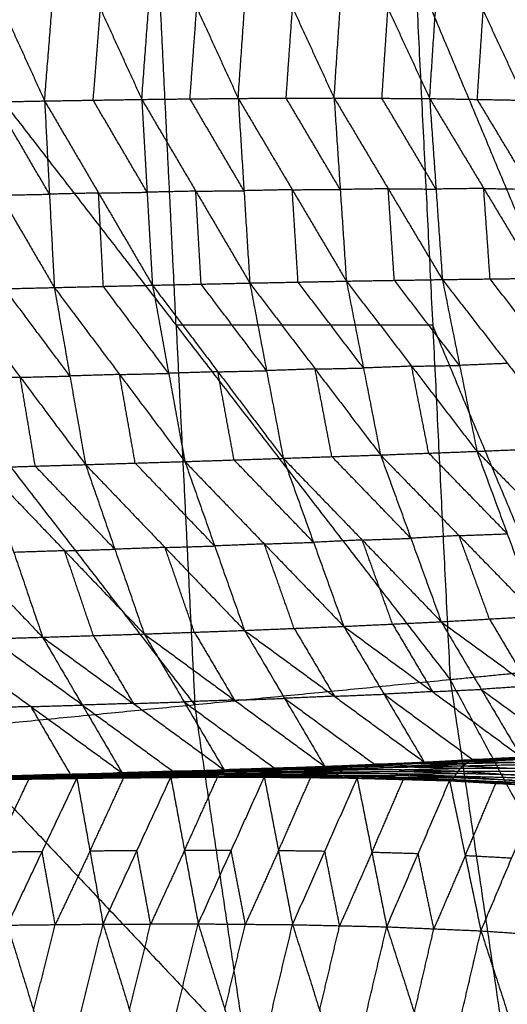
# Model space of a CAD drawing. Header units: millimetres. Extents: x -106 to 110, y -96 to 120.
# Tile 158 of 256: x -96.61 to -90.32, y -1.39 to 11.33. Entities that reach past the tile are written whole.
import ezdxf

# ---------------------------------------------------------------- set-up
doc = ezdxf.new("R2010")
doc.units = ezdxf.units.MM
doc.header["$MEASUREMENT"] = 0
doc.layers.add('Default', color=7, linetype='Continuous', true_color=0x000000)

msp = doc.modelspace()

# ---------------------------------------------------------------- linework, layer by layer
at = {"layer": 'Default'}
for points in [[(-97.353, 12.621, 5.982), (-96.82, 11.45, 5.482), (-96.288, 10.278, 4.982)], [(-96.288, 10.278, 4.982), (-96.195, 11.459, 5.191), (-96.102, 12.639, 5.399)], [(-96.102, 12.639, 5.399), (-95.568, 11.469, 4.916), (-95.034, 10.298, 4.432)], [(-95.034, 10.298, 4.432), (-94.947, 11.474, 4.645), (-94.859, 12.651, 4.857)], [(-94.859, 12.651, 4.857), (-94.325, 11.481, 4.391), (-93.79, 10.311, 3.925)], [(-93.79, 10.311, 3.925), (-93.708, 11.481, 4.14), (-93.626, 12.651, 4.355)], [(-93.626, 12.651, 4.355), (-93.089, 11.483, 3.906), (-92.552, 10.316, 3.457)], [(-92.552, 10.316, 3.457), (-92.474, 11.476, 3.673), (-92.396, 12.637, 3.889)], [(-92.396, 12.637, 3.889), (-91.857, 11.473, 3.46), (-91.319, 10.309, 3.03)], [(-91.319, 10.309, 3.03), (-91.243, 11.457, 3.245), (-91.168, 12.605, 3.46)], [(-91.168, 12.605, 3.46), (-90.628, 11.446, 3.052), (-90.089, 10.287, 2.644)], [(-98.126, 11.955, 12.017), (-94.591, 7.382, 10.567), (-91.055, 2.808, 9.117)], [(-94.591, 7.382, 10.567), (-94.703, 9.669, 10.567), (-94.815, 11.955, 10.567)], [(-91.505, 11.955, 9.117), (-91.28, 7.382, 9.117), (-91.055, 2.808, 9.117)], [(-91.505, 11.955, 9.117), (-89.658, 7.541, 8.53), (-87.811, 3.128, 7.944)], [(-95.661, 10.288, 4.707), (-95.614, 10.878, 4.811), (-95.568, 11.469, 4.916)], [(-94.412, 10.305, 4.178), (-94.369, 10.893, 4.285), (-94.325, 11.481, 4.391)], [(-93.171, 10.314, 3.691), (-93.13, 10.898, 3.799), (-93.089, 11.483, 3.906)], [(-91.935, 10.312, 3.244), (-91.896, 10.892, 3.352), (-91.857, 11.473, 3.46)], [(-90.704, 10.298, 2.837), (-90.666, 10.872, 2.944), (-90.628, 11.446, 3.052)], [(-96.288, 10.278, 4.982), (-95.661, 10.288, 4.707), (-95.034, 10.298, 4.432)], [(-95.034, 10.298, 4.432), (-94.412, 10.305, 4.178), (-93.79, 10.311, 3.925)], [(-95.034, 10.298, 4.432), (-94.965, 9.099, 4.436), (-94.896, 7.899, 4.44)], [(-95.034, 10.298, 4.432), (-94.337, 9.113, 4.179), (-93.64, 7.927, 3.927)], [(-93.715, 9.119, 3.926), (-94.064, 9.712, 4.052), (-94.412, 10.305, 4.178)], [(-93.79, 10.311, 3.925), (-93.171, 10.314, 3.691), (-92.552, 10.316, 3.457)], [(-93.79, 10.311, 3.925), (-93.715, 9.119, 3.926), (-93.64, 7.927, 3.927)], [(-93.79, 10.311, 3.925), (-93.092, 9.132, 3.69), (-92.394, 7.952, 3.455)], [(-92.473, 9.134, 3.456), (-92.822, 9.724, 3.574), (-93.171, 10.314, 3.691)], [(-92.552, 10.316, 3.457), (-92.473, 9.134, 3.456), (-92.394, 7.952, 3.455)], [(-92.552, 10.316, 3.457), (-91.935, 10.312, 3.244), (-91.319, 10.309, 3.03)], [(-92.552, 10.316, 3.457), (-91.854, 9.144, 3.242), (-91.155, 7.972, 3.026)], [(-91.237, 9.14, 3.028), (-91.586, 9.726, 3.136), (-91.935, 10.312, 3.244)], [(-91.319, 10.309, 3.03), (-91.237, 9.14, 3.028), (-91.155, 7.972, 3.026)], [(-91.319, 10.309, 3.03), (-90.704, 10.298, 2.837), (-90.089, 10.287, 2.644)], [(-91.319, 10.309, 3.03), (-90.621, 9.148, 2.834), (-89.923, 7.988, 2.638)], [(-90.006, 9.137, 2.641), (-90.355, 9.718, 2.739), (-90.704, 10.298, 2.837)], [(-97.553, 10.254, 5.574), (-96.92, 10.266, 5.278), (-96.288, 10.278, 4.982)], [(-97.553, 10.254, 5.574), (-96.858, 9.061, 5.285), (-96.163, 7.869, 4.997)], [(-96.226, 9.074, 4.989), (-96.573, 9.67, 5.133), (-96.92, 10.266, 5.278)], [(-96.288, 10.278, 4.982), (-96.226, 9.074, 4.989), (-96.163, 7.869, 4.997)], [(-96.288, 10.278, 4.982), (-95.592, 9.089, 4.711), (-94.896, 7.899, 4.44)], [(-94.965, 9.099, 4.436), (-95.313, 9.693, 4.572), (-95.661, 10.288, 4.707)], [(-96.858, 9.061, 5.285), (-96.542, 9.068, 5.137), (-96.226, 9.074, 4.989)], [(-95.592, 9.089, 4.711), (-95.909, 9.081, 4.85), (-96.226, 9.074, 4.989)], [(-95.592, 9.089, 4.711), (-95.279, 9.094, 4.574), (-94.965, 9.099, 4.436)], [(-95.53, 7.884, 4.718), (-95.561, 8.486, 4.715), (-95.592, 9.089, 4.711)], [(-94.337, 9.113, 4.179), (-94.651, 9.106, 4.308), (-94.965, 9.099, 4.436)], [(-94.337, 9.113, 4.179), (-94.026, 9.116, 4.052), (-93.715, 9.119, 3.926)], [(-94.268, 7.913, 4.183), (-94.303, 8.513, 4.181), (-94.337, 9.113, 4.179)], [(-93.092, 9.132, 3.69), (-93.404, 9.125, 3.808), (-93.715, 9.119, 3.926)], [(-93.092, 9.132, 3.69), (-92.783, 9.133, 3.573), (-92.473, 9.134, 3.456)], [(-93.017, 7.939, 3.691), (-93.055, 8.535, 3.69), (-93.092, 9.132, 3.69)], [(-91.854, 9.144, 3.242), (-92.163, 9.139, 3.349), (-92.473, 9.134, 3.456)], [(-91.775, 7.962, 3.241), (-91.814, 8.553, 3.241), (-91.854, 9.144, 3.242)], [(-91.854, 9.144, 3.242), (-91.545, 9.142, 3.135), (-91.237, 9.14, 3.028)], [(-90.621, 9.148, 2.834), (-90.929, 9.144, 2.931), (-91.237, 9.14, 3.028)], [(-90.539, 7.98, 2.832), (-90.58, 8.564, 2.833), (-90.621, 9.148, 2.834)], [(-90.621, 9.148, 2.834), (-90.313, 9.143, 2.737), (-90.006, 9.137, 2.641)], [(-96.163, 7.869, 4.997), (-95.53, 7.884, 4.718), (-94.896, 7.899, 4.44)], [(-94.687, 6.761, 4.638), (-95.109, 7.322, 4.678), (-95.53, 7.884, 4.718)], [(-94.896, 7.899, 4.44), (-94.268, 7.913, 4.183), (-93.64, 7.927, 3.927)], [(-94.896, 7.899, 4.44), (-94.687, 6.761, 4.638), (-94.478, 5.622, 4.836)], [(-94.896, 7.899, 4.44), (-94.052, 6.781, 4.379), (-93.208, 5.664, 4.317)], [(-93.424, 6.795, 4.122), (-93.846, 7.354, 4.153), (-94.268, 7.913, 4.183)], [(-93.64, 7.927, 3.927), (-93.017, 7.939, 3.691), (-92.394, 7.952, 3.455)], [(-93.64, 7.927, 3.927), (-93.424, 6.795, 4.122), (-93.208, 5.664, 4.317)], [(-93.64, 7.927, 3.927), (-92.797, 6.817, 3.884), (-91.953, 5.707, 3.841)], [(-92.174, 6.83, 3.648), (-92.596, 7.385, 3.67), (-93.017, 7.939, 3.691)], [(-92.394, 7.952, 3.455), (-91.775, 7.962, 3.241), (-91.155, 7.972, 3.026)], [(-92.394, 7.952, 3.455), (-92.174, 6.83, 3.648), (-91.953, 5.707, 3.841)], [(-92.394, 7.952, 3.455), (-91.552, 6.853, 3.431), (-90.709, 5.754, 3.406)], [(-90.932, 6.863, 3.216), (-91.353, 7.413, 3.228), (-91.775, 7.962, 3.241)], [(-91.155, 7.972, 3.026), (-90.539, 7.98, 2.832), (-89.923, 7.988, 2.638)], [(-91.155, 7.972, 3.026), (-90.932, 6.863, 3.216), (-90.709, 5.754, 3.406)], [(-91.155, 7.972, 3.026), (-90.315, 6.889, 3.019), (-89.475, 5.806, 3.012)], [(-89.699, 6.897, 2.825), (-90.119, 7.438, 2.828), (-90.539, 7.98, 2.832)], [(-97.443, 7.837, 5.597), (-96.803, 7.853, 5.297), (-96.163, 7.869, 4.997)], [(-97.443, 7.837, 5.597), (-96.602, 6.71, 5.497), (-95.76, 5.583, 5.398)], [(-95.962, 6.726, 5.197), (-96.382, 7.29, 5.247), (-96.803, 7.853, 5.297)], [(-96.163, 7.869, 4.997), (-95.962, 6.726, 5.197), (-95.76, 5.583, 5.398)], [(-96.163, 7.869, 4.997), (-95.321, 6.746, 4.917), (-94.478, 5.622, 4.836)], [(-91.28, 7.382, 9.117), (-92.935, 7.382, 9.842), (-94.591, 7.382, 10.567)], [(-94.591, 7.382, 10.567), (-94.47, 4.933, 10.567), (-94.35, 2.484, 10.567)], [(-89.433, 2.968, 8.53), (-90.356, 5.175, 8.824), (-91.28, 7.382, 9.117)], [(-94.35, 2.484, 10.567), (-96.118, 4.77, 11.292), (-97.885, 7.057, 12.017)], [(-90.315, 6.889, 3.019), (-90.624, 6.876, 3.117), (-90.932, 6.863, 3.216)], [(-95.321, 6.746, 4.917), (-95.641, 6.736, 5.057), (-95.962, 6.726, 5.197)], [(-95.321, 6.746, 4.917), (-95.004, 6.753, 4.777), (-94.687, 6.761, 4.638)], [(-95.119, 5.602, 5.117), (-95.22, 6.174, 5.017), (-95.321, 6.746, 4.917)], [(-94.052, 6.781, 4.379), (-94.37, 6.771, 4.509), (-94.687, 6.761, 4.638)], [(-94.052, 6.781, 4.379), (-93.738, 6.788, 4.25), (-93.424, 6.795, 4.122)], [(-93.843, 5.643, 4.577), (-93.948, 6.212, 4.478), (-94.052, 6.781, 4.379)], [(-92.797, 6.817, 3.884), (-93.111, 6.806, 4.003), (-93.424, 6.795, 4.122)], [(-92.797, 6.817, 3.884), (-92.485, 6.823, 3.766), (-92.174, 6.83, 3.648)], [(-92.581, 5.686, 4.079), (-92.689, 6.251, 3.982), (-92.797, 6.817, 3.884)], [(-91.552, 6.853, 3.431), (-91.863, 6.841, 3.54), (-92.174, 6.83, 3.648)], [(-91.552, 6.853, 3.431), (-91.242, 6.858, 3.323), (-90.932, 6.863, 3.216)], [(-91.331, 5.731, 3.624), (-91.441, 6.292, 3.527), (-91.552, 6.853, 3.431)], [(-96.602, 6.71, 5.497), (-96.926, 6.7, 5.649), (-97.25, 6.691, 5.8)], [(-96.602, 6.71, 5.497), (-96.282, 6.718, 5.347), (-95.962, 6.726, 5.197)], [(-96.409, 5.563, 5.701), (-96.505, 6.137, 5.599), (-96.602, 6.71, 5.497)], [(-91.953, 5.707, 3.841), (-91.331, 5.731, 3.624), (-90.709, 5.754, 3.406)], [(-90.317, 4.689, 3.847), (-90.824, 5.21, 3.735), (-91.331, 5.731, 3.624)], [(-90.709, 5.754, 3.406), (-90.092, 5.78, 3.209), (-89.475, 5.806, 3.012)], [(-90.709, 5.754, 3.406), (-90.317, 4.689, 3.847), (-89.925, 3.625, 4.288)], [(-90.709, 5.754, 3.406), (-89.702, 4.731, 3.642), (-88.696, 3.708, 3.877)], [(-95.76, 5.583, 5.398), (-95.119, 5.602, 5.117), (-94.478, 5.622, 4.836)], [(-94.093, 4.532, 5.292), (-94.606, 5.067, 5.204), (-95.119, 5.602, 5.117)], [(-94.478, 5.622, 4.836), (-93.843, 5.643, 4.577), (-93.208, 5.664, 4.317)], [(-94.478, 5.622, 4.836), (-94.093, 4.532, 5.292), (-93.709, 3.442, 5.747)], [(-94.478, 5.622, 4.836), (-93.453, 4.558, 5.028), (-92.427, 3.494, 5.22)], [(-92.818, 4.579, 4.768), (-93.33, 5.111, 4.673), (-93.843, 5.643, 4.577)], [(-93.208, 5.664, 4.317), (-92.581, 5.686, 4.079), (-91.953, 5.707, 3.841)], [(-93.208, 5.664, 4.317), (-92.818, 4.579, 4.768), (-92.427, 3.494, 5.22)], [(-93.208, 5.664, 4.317), (-92.189, 4.609, 4.526), (-91.17, 3.554, 4.735)], [(-91.561, 4.631, 4.288), (-92.071, 5.158, 4.184), (-92.581, 5.686, 4.079)], [(-91.953, 5.707, 3.841), (-91.561, 4.631, 4.288), (-91.17, 3.554, 4.735)], [(-91.953, 5.707, 3.841), (-90.939, 4.666, 4.065), (-89.925, 3.625, 4.288)], [(-98.367, 5.506, 6.655), (-97.34, 4.43, 6.79), (-96.314, 3.354, 6.925)], [(-97.057, 5.544, 6.004), (-96.409, 5.563, 5.701), (-95.76, 5.583, 5.398)], [(-97.057, 5.544, 6.004), (-96.686, 4.449, 6.464), (-96.314, 3.354, 6.925)], [(-97.057, 5.544, 6.004), (-96.03, 4.47, 6.159), (-95.003, 3.396, 6.314)], [(-95.382, 4.49, 5.856), (-95.895, 5.027, 5.778), (-96.409, 5.563, 5.701)], [(-95.76, 5.583, 5.398), (-95.382, 4.49, 5.856), (-95.003, 3.396, 6.314)], [(-95.76, 5.583, 5.398), (-94.734, 4.513, 5.572), (-93.709, 3.442, 5.747)], [(-93.453, 4.558, 5.028), (-93.135, 4.569, 4.898), (-92.818, 4.579, 4.768)], [(-92.189, 4.609, 4.526), (-92.503, 4.594, 4.647), (-92.818, 4.579, 4.768)], [(-92.189, 4.609, 4.526), (-91.875, 4.62, 4.407), (-91.561, 4.631, 4.288)], [(-91.798, 3.524, 4.978), (-91.994, 4.067, 4.752), (-92.189, 4.609, 4.526)], [(-90.939, 4.666, 4.065), (-91.25, 4.648, 4.177), (-91.561, 4.631, 4.288)], [(-90.939, 4.666, 4.065), (-90.628, 4.678, 3.956), (-90.317, 4.689, 3.847)], [(-90.547, 3.589, 4.512), (-90.743, 4.128, 4.288), (-90.939, 4.666, 4.065)], [(-96.03, 4.47, 6.159), (-96.358, 4.46, 6.312), (-96.686, 4.449, 6.464)], [(-96.03, 4.47, 6.159), (-95.706, 4.48, 6.007), (-95.382, 4.49, 5.856)], [(-95.659, 3.375, 6.619), (-95.844, 3.923, 6.389), (-96.03, 4.47, 6.159)], [(-94.734, 4.513, 5.572), (-95.058, 4.501, 5.714), (-95.382, 4.49, 5.856)], [(-94.734, 4.513, 5.572), (-94.414, 4.522, 5.432), (-94.093, 4.532, 5.292)], [(-94.356, 3.419, 6.03), (-94.545, 3.966, 5.801), (-94.734, 4.513, 5.572)], [(-93.453, 4.558, 5.028), (-93.773, 4.545, 5.16), (-94.093, 4.532, 5.292)], [(-93.068, 3.468, 5.483), (-93.26, 4.013, 5.256), (-93.453, 4.558, 5.028)], [(-91.17, 3.554, 4.735), (-90.547, 3.589, 4.512), (-89.925, 3.625, 4.288)], [(-90.547, 3.589, 4.512), (-90.291, 3.156, 4.836), (-90.034, 2.723, 5.16)], [(-95.003, 3.396, 6.314), (-94.356, 3.419, 6.03), (-93.709, 3.442, 5.747)], [(-93.709, 3.442, 5.747), (-93.068, 3.468, 5.483), (-92.427, 3.494, 5.22)], [(-93.709, 3.442, 5.747), (-93.191, 2.565, 6.418), (-92.674, 1.687, 7.089)], [(-93.709, 3.442, 5.747), (-92.549, 2.592, 6.149), (-91.389, 1.742, 6.551)], [(-93.068, 3.468, 5.483), (-92.808, 3.03, 5.816), (-92.549, 2.592, 6.149)], [(-92.427, 3.494, 5.22), (-91.798, 3.524, 4.978), (-91.17, 3.554, 4.735)], [(-92.427, 3.494, 5.22), (-91.908, 2.618, 5.885), (-91.389, 1.742, 6.551)], [(-92.427, 3.494, 5.22), (-91.282, 2.651, 5.636), (-90.136, 1.808, 6.053)], [(-91.798, 3.524, 4.978), (-91.54, 3.088, 5.307), (-91.282, 2.651, 5.636)], [(-91.17, 3.554, 4.735), (-90.653, 2.681, 5.394), (-90.136, 1.808, 6.053)], [(-91.17, 3.554, 4.735), (-90.034, 2.723, 5.16), (-88.899, 1.891, 5.585)], [(-97.638, 3.313, 7.58), (-96.976, 3.334, 7.252), (-96.314, 3.354, 6.925)], [(-97.638, 3.313, 7.58), (-96.463, 2.458, 7.928), (-95.288, 1.602, 8.277)], [(-95.801, 2.478, 7.601), (-96.388, 2.906, 7.427), (-96.976, 3.334, 7.252)], [(-96.314, 3.354, 6.925), (-95.659, 3.375, 6.619), (-95.003, 3.396, 6.314)], [(-96.314, 3.354, 6.925), (-95.801, 2.478, 7.601), (-95.288, 1.602, 8.277)], [(-96.314, 3.354, 6.925), (-95.143, 2.498, 7.294), (-93.972, 1.642, 7.662)], [(-95.659, 3.375, 6.619), (-95.401, 2.937, 6.956), (-95.143, 2.498, 7.294)], [(-95.003, 3.396, 6.314), (-94.487, 2.519, 6.988), (-93.972, 1.642, 7.662)], [(-95.003, 3.396, 6.314), (-93.838, 2.542, 6.701), (-92.674, 1.687, 7.089)], [(-94.356, 3.419, 6.03), (-94.097, 2.981, 6.366), (-93.838, 2.542, 6.701)], [(-91.055, 2.808, 9.117), (-89.433, 2.968, 8.53), (-87.811, 3.128, 7.944)], [(-97.645, 2.159, 12.017), (-94.35, 2.484, 10.567), (-91.055, 2.808, 9.117)], [(-91.055, 2.808, 9.117), (-90.383, -1.722, 9.117), (-89.711, -6.251, 9.117)], [(-91.055, 2.808, 9.117), (-88.784, -1.404, 8.53), (-86.514, -5.615, 7.944)], [(-91.282, 2.651, 5.636), (-90.967, 2.666, 5.515), (-90.653, 2.681, 5.394)], [(-90.034, 2.723, 5.16), (-90.344, 2.702, 5.277), (-90.653, 2.681, 5.394)], [(-90.653, 2.681, 5.394), (-90.085, 2.265, 5.607), (-89.518, 1.85, 5.819)], [(-93.838, 2.542, 6.701), (-93.515, 2.553, 6.56), (-93.191, 2.565, 6.418)], [(-92.549, 2.592, 6.149), (-92.87, 2.578, 6.283), (-93.191, 2.565, 6.418)], [(-93.191, 2.565, 6.418), (-92.611, 2.14, 6.619), (-92.031, 1.714, 6.82)], [(-92.549, 2.592, 6.149), (-92.229, 2.605, 6.017), (-91.908, 2.618, 5.885)], [(-91.282, 2.651, 5.636), (-91.595, 2.635, 5.761), (-91.908, 2.618, 5.885)], [(-91.908, 2.618, 5.885), (-91.335, 2.196, 6.094), (-90.763, 1.775, 6.302)], [(-96.463, 2.458, 7.928), (-96.795, 2.448, 8.093), (-97.128, 2.439, 8.257)], [(-96.463, 2.458, 7.928), (-96.132, 2.468, 7.765), (-95.801, 2.478, 7.601)], [(-95.953, 1.583, 8.605), (-96.208, 2.02, 8.267), (-96.463, 2.458, 7.928)], [(-95.143, 2.498, 7.294), (-95.472, 2.488, 7.447), (-95.801, 2.478, 7.601)], [(-95.801, 2.478, 7.601), (-95.216, 2.05, 7.785), (-94.63, 1.622, 7.97)], [(-95.143, 2.498, 7.294), (-94.815, 2.509, 7.141), (-94.487, 2.519, 6.988)], [(-93.838, 2.542, 6.701), (-94.163, 2.531, 6.845), (-94.487, 2.519, 6.988)], [(-94.487, 2.519, 6.988), (-93.905, 2.092, 7.182), (-93.323, 1.665, 7.376)], [(-93.678, -2.046, 10.567), (-94.014, 0.219, 10.567), (-94.35, 2.484, 10.567)], [(-97.645, 2.159, 12.017), (-96.925, -2.692, 12.017), (-96.206, -7.543, 12.017)], [(-97.645, 2.159, 12.017), (-93.678, -2.046, 10.567), (-89.711, -6.251, 9.117)], [(-91.389, 1.742, 6.551), (-90.763, 1.775, 6.302), (-90.136, 1.808, 6.053)], [(-90.81, 1.748, 6.272), (-90.057, 1.78, 5.96), (-89.305, 1.813, 5.648)], [(-90.81, 1.748, 6.272), (-90.473, 1.778, 6.162), (-90.136, 1.808, 6.053)], [(-89.721, 1.811, 5.851), (-90.097, 1.794, 6.007), (-90.473, 1.778, 6.162)], [(-90.473, 1.778, 6.162), (-90.265, 1.779, 6.061), (-90.057, 1.78, 5.96)], [(-93.973, 1.625, 7.636), (-93.195, 1.642, 7.284), (-92.417, 1.66, 6.932)], [(-93.972, 1.642, 7.662), (-93.158, 1.667, 7.295), (-92.345, 1.693, 6.928)], [(-93.972, 1.642, 7.662), (-93.323, 1.665, 7.376), (-92.674, 1.687, 7.089)], [(-93.941, 1.643, 7.644), (-93.534, 1.656, 7.461), (-93.128, 1.668, 7.277)], [(-93.158, 1.667, 7.295), (-93.55, 1.655, 7.47), (-93.941, 1.643, 7.644)], [(-93.91, 1.644, 7.627), (-93.128, 1.668, 7.277), (-92.345, 1.693, 6.928)], [(-93.91, 1.644, 7.627), (-93.164, 1.652, 7.279), (-92.417, 1.66, 6.932)], [(-93.323, 1.665, 7.376), (-93.241, 1.666, 7.335), (-93.158, 1.667, 7.295)], [(-93.164, 1.652, 7.279), (-92.773, 1.664, 7.105), (-92.381, 1.677, 6.93)], [(-93.158, 1.667, 7.295), (-92.834, 1.679, 7.152), (-92.509, 1.69, 7.008)], [(-92.381, 1.677, 6.93), (-92.754, 1.672, 7.104), (-93.128, 1.668, 7.277)], [(-92.674, 1.687, 7.089), (-92.031, 1.714, 6.82), (-91.389, 1.742, 6.551)], [(-92.674, 1.687, 7.089), (-92.509, 1.69, 7.008), (-92.345, 1.693, 6.928)], [(-92.509, 1.69, 7.008), (-92.188, 1.704, 6.874), (-91.867, 1.717, 6.74)], [(-92.474, 1.615, 6.953), (-92.446, 1.638, 6.943), (-92.417, 1.66, 6.932)], [(-92.417, 1.66, 6.932), (-91.654, 1.677, 6.597), (-90.89, 1.694, 6.263)], [(-92.417, 1.66, 6.932), (-92.381, 1.677, 6.93), (-92.345, 1.693, 6.928)], [(-92.417, 1.66, 6.932), (-91.684, 1.643, 6.606), (-90.95, 1.626, 6.281)], [(-91.618, 1.693, 6.595), (-91.999, 1.685, 6.763), (-92.381, 1.677, 6.93)], [(-92.345, 1.693, 6.928), (-91.577, 1.72, 6.6), (-90.81, 1.748, 6.272)], [(-92.345, 1.693, 6.928), (-91.867, 1.717, 6.74), (-91.389, 1.742, 6.551)], [(-92.345, 1.693, 6.928), (-91.618, 1.693, 6.595), (-90.89, 1.694, 6.263)], [(-91.867, 1.717, 6.74), (-91.949, 1.716, 6.78), (-92.031, 1.714, 6.82)], [(-91.1, 1.745, 6.411), (-91.483, 1.731, 6.576), (-91.867, 1.717, 6.74)], [(-91.867, 1.717, 6.74), (-91.722, 1.719, 6.67), (-91.577, 1.72, 6.6)], [(-91.684, 1.643, 6.606), (-91.302, 1.652, 6.439), (-90.92, 1.66, 6.272)], [(-91.654, 1.677, 6.597), (-91.636, 1.685, 6.596), (-91.618, 1.693, 6.595)], [(-90.92, 1.66, 6.272), (-91.287, 1.669, 6.435), (-91.654, 1.677, 6.597)], [(-91.618, 1.693, 6.595), (-91.234, 1.707, 6.431), (-90.85, 1.721, 6.267)], [(-90.85, 1.721, 6.267), (-91.214, 1.721, 6.434), (-91.577, 1.72, 6.6)], [(-91.389, 1.742, 6.551), (-91.1, 1.745, 6.411), (-90.81, 1.748, 6.272)], [(-91.1, 1.745, 6.411), (-90.786, 1.761, 6.287), (-90.473, 1.778, 6.162)], [(-90.95, 1.626, 6.281), (-90.92, 1.66, 6.272), (-90.89, 1.694, 6.263)], [(-90.17, 1.658, 5.945), (-90.545, 1.659, 6.108), (-90.92, 1.66, 6.272)], [(-90.89, 1.694, 6.263), (-90.85, 1.721, 6.267), (-90.81, 1.748, 6.272)], [(-90.89, 1.694, 6.263), (-90.14, 1.71, 5.939), (-89.39, 1.725, 5.616)], [(-90.89, 1.694, 6.263), (-90.17, 1.658, 5.945), (-89.449, 1.622, 5.627)], [(-90.1, 1.737, 5.944), (-90.475, 1.729, 6.106), (-90.85, 1.721, 6.267)], [(-90.81, 1.748, 6.272), (-90.1, 1.737, 5.944), (-89.39, 1.725, 5.616)], [(-90.473, 1.778, 6.162), (-90.618, 1.777, 6.232), (-90.763, 1.775, 6.302)], [(-97.271, 1.515, 9.271), (-96.479, 1.526, 8.872), (-95.686, 1.537, 8.472)], [(-97.251, 1.512, 9.257), (-96.469, 1.524, 8.864), (-95.686, 1.537, 8.472)], [(-97.251, 1.512, 9.257), (-96.455, 1.523, 8.856), (-95.66, 1.535, 8.456)], [(-96.445, 1.526, 8.845), (-96.843, 1.521, 9.045), (-97.241, 1.515, 9.245)], [(-97.231, 1.518, 9.234), (-96.432, 1.532, 8.831), (-95.634, 1.545, 8.429)], [(-97.231, 1.518, 9.234), (-96.445, 1.526, 8.845), (-95.66, 1.535, 8.456)], [(-96.419, 1.538, 8.822), (-96.818, 1.531, 9.023), (-97.218, 1.524, 9.224)], [(-97.204, 1.531, 9.214), (-96.402, 1.548, 8.81), (-95.599, 1.565, 8.406)], [(-97.204, 1.531, 9.214), (-96.419, 1.538, 8.822), (-95.634, 1.545, 8.429)], [(-96.385, 1.555, 8.803), (-96.786, 1.546, 9.005), (-97.187, 1.538, 9.207)], [(-97.17, 1.545, 9.199), (-96.363, 1.566, 8.793), (-95.556, 1.586, 8.387)], [(-97.17, 1.545, 9.199), (-96.385, 1.555, 8.803), (-95.599, 1.565, 8.406)], [(-96.342, 1.569, 8.789), (-96.745, 1.559, 8.992), (-97.149, 1.549, 9.195)], [(-97.128, 1.553, 9.191), (-96.315, 1.576, 8.784), (-95.503, 1.598, 8.376)], [(-97.128, 1.553, 9.191), (-96.342, 1.569, 8.789), (-95.556, 1.586, 8.387)], [(-97.105, 1.517, 9.185), (-96.488, 1.525, 8.873), (-95.872, 1.534, 8.562)], [(-96.06, 1.581, 8.655), (-96.466, 1.57, 8.859), (-96.873, 1.558, 9.062)], [(-96.873, 1.558, 9.062), (-96.594, 1.567, 8.923), (-96.315, 1.576, 8.784)], [(-96.768, -0.363, 7.288), (-96.32, 0.585, 7.925), (-95.872, 1.534, 8.562)], [(-96.618, 1.564, 8.934), (-95.953, 1.583, 8.605), (-95.288, 1.602, 8.277)], [(-96.618, 1.564, 8.934), (-96.06, 1.581, 8.655), (-95.503, 1.598, 8.376)], [(-96.479, 1.526, 8.872), (-96.474, 1.525, 8.868), (-96.469, 1.524, 8.864)], [(-96.469, 1.524, 8.864), (-96.071, 1.53, 8.664), (-95.673, 1.536, 8.464)], [(-95.673, 1.536, 8.464), (-96.064, 1.53, 8.66), (-96.455, 1.523, 8.856)], [(-96.455, 1.523, 8.856), (-96.45, 1.525, 8.851), (-96.445, 1.526, 8.845)], [(-96.445, 1.526, 8.845), (-96.046, 1.533, 8.644), (-95.647, 1.54, 8.443)], [(-95.647, 1.54, 8.443), (-96.04, 1.536, 8.637), (-96.432, 1.532, 8.831)], [(-96.432, 1.532, 8.831), (-96.426, 1.535, 8.827), (-96.419, 1.538, 8.822)], [(-96.419, 1.538, 8.822), (-96.018, 1.546, 8.62), (-95.616, 1.555, 8.418)], [(-96.402, 1.548, 8.81), (-96.393, 1.551, 8.806), (-96.385, 1.555, 8.803)], [(-95.616, 1.555, 8.418), (-96.009, 1.551, 8.614), (-96.402, 1.548, 8.81)], [(-96.385, 1.555, 8.803), (-95.981, 1.565, 8.6), (-95.578, 1.575, 8.397)], [(-95.578, 1.575, 8.397), (-95.97, 1.57, 8.595), (-96.363, 1.566, 8.793)], [(-96.363, 1.566, 8.793), (-96.352, 1.568, 8.791), (-96.342, 1.569, 8.789)], [(-96.342, 1.569, 8.789), (-95.936, 1.581, 8.585), (-95.529, 1.592, 8.382)], [(-95.529, 1.592, 8.382), (-95.922, 1.584, 8.583), (-96.315, 1.576, 8.784)], [(-96.06, 1.581, 8.655), (-95.728, 1.591, 8.491), (-95.395, 1.6, 8.327)], [(-95.953, 1.583, 8.605), (-96.007, 1.582, 8.63), (-96.06, 1.581, 8.655)], [(-95.872, 1.534, 8.562), (-95.266, 1.54, 8.272), (-94.66, 1.546, 7.982)], [(-95.872, 1.534, 8.562), (-95.703, 0.592, 7.63), (-95.534, -0.35, 6.697)], [(-95.703, 0.592, 7.63), (-95.484, 1.066, 7.951), (-95.266, 1.54, 8.272)], [(-95.686, 1.537, 8.472), (-94.906, 1.543, 8.103), (-94.125, 1.549, 7.735)], [(-95.686, 1.537, 8.472), (-95.673, 1.536, 8.464), (-95.66, 1.535, 8.456)], [(-94.892, 1.542, 8.096), (-95.283, 1.539, 8.28), (-95.673, 1.536, 8.464)], [(-95.66, 1.535, 8.456), (-94.892, 1.542, 8.096), (-94.125, 1.549, 7.735)], [(-95.66, 1.535, 8.456), (-94.877, 1.542, 8.086), (-94.095, 1.549, 7.715)], [(-95.66, 1.535, 8.456), (-95.647, 1.54, 8.443), (-95.634, 1.545, 8.429)], [(-94.864, 1.547, 8.072), (-95.255, 1.543, 8.257), (-95.647, 1.54, 8.443)], [(-95.634, 1.545, 8.429), (-94.849, 1.555, 8.056), (-94.064, 1.566, 7.683)], [(-95.634, 1.545, 8.429), (-95.616, 1.555, 8.418), (-95.599, 1.565, 8.406)], [(-95.634, 1.545, 8.429), (-94.864, 1.547, 8.072), (-94.095, 1.549, 7.715)], [(-94.832, 1.565, 8.045), (-95.224, 1.56, 8.231), (-95.616, 1.555, 8.418)], [(-95.599, 1.565, 8.406), (-94.811, 1.579, 8.032), (-94.023, 1.594, 7.657)], [(-95.599, 1.565, 8.406), (-95.578, 1.575, 8.397), (-95.556, 1.586, 8.387)], [(-95.599, 1.565, 8.406), (-94.832, 1.565, 8.045), (-94.064, 1.566, 7.683)], [(-94.79, 1.59, 8.022), (-95.184, 1.583, 8.209), (-95.578, 1.575, 8.397)], [(-95.556, 1.586, 8.387), (-94.764, 1.605, 8.012), (-93.973, 1.625, 7.636)], [(-95.556, 1.586, 8.387), (-95.529, 1.592, 8.382), (-95.503, 1.598, 8.376)], [(-95.556, 1.586, 8.387), (-94.79, 1.59, 8.022), (-94.023, 1.594, 7.657)], [(-95.534, -0.35, 6.697), (-95.097, 0.598, 7.339), (-94.66, 1.546, 7.982)], [(-94.738, 1.611, 8.006), (-95.134, 1.602, 8.194), (-95.529, 1.592, 8.382)], [(-95.503, 1.598, 8.376), (-94.706, 1.621, 8.001), (-93.91, 1.644, 7.627)], [(-95.503, 1.598, 8.376), (-94.738, 1.611, 8.006), (-93.973, 1.625, 7.636)], [(-95.503, 1.598, 8.376), (-95.395, 1.6, 8.327), (-95.288, 1.602, 8.277)], [(-94.599, 1.623, 7.952), (-94.997, 1.612, 8.139), (-95.395, 1.6, 8.327)], [(-95.395, 1.6, 8.327), (-95.051, 1.611, 8.164), (-94.706, 1.621, 8.001)], [(-95.288, 1.602, 8.277), (-94.599, 1.623, 7.952), (-93.91, 1.644, 7.627)], [(-95.288, 1.602, 8.277), (-94.63, 1.622, 7.97), (-93.972, 1.642, 7.662)], [(-94.906, 1.543, 8.103), (-94.899, 1.543, 8.1), (-94.892, 1.542, 8.096)], [(-94.892, 1.542, 8.096), (-94.501, 1.546, 7.91), (-94.11, 1.549, 7.725)], [(-94.11, 1.549, 7.725), (-94.493, 1.546, 7.905), (-94.877, 1.542, 8.086)], [(-94.877, 1.542, 8.086), (-94.871, 1.544, 8.079), (-94.864, 1.547, 8.072)], [(-94.864, 1.547, 8.072), (-94.472, 1.552, 7.886), (-94.079, 1.557, 7.699)], [(-94.849, 1.555, 8.056), (-94.84, 1.56, 8.05), (-94.832, 1.565, 8.045)], [(-94.079, 1.557, 7.699), (-94.464, 1.556, 7.878), (-94.849, 1.555, 8.056)], [(-94.832, 1.565, 8.045), (-94.438, 1.572, 7.857), (-94.044, 1.58, 7.67)], [(-94.811, 1.579, 8.032), (-94.8, 1.585, 8.027), (-94.79, 1.59, 8.022)], [(-94.044, 1.58, 7.67), (-94.427, 1.58, 7.851), (-94.811, 1.579, 8.032)], [(-94.79, 1.59, 8.022), (-94.394, 1.6, 7.834), (-93.998, 1.609, 7.647)], [(-94.764, 1.605, 8.012), (-94.751, 1.608, 8.009), (-94.738, 1.611, 8.006)], [(-93.998, 1.609, 7.647), (-94.381, 1.607, 7.829), (-94.764, 1.605, 8.012)], [(-94.738, 1.611, 8.006), (-94.34, 1.623, 7.819), (-93.942, 1.634, 7.631)], [(-93.942, 1.634, 7.631), (-94.324, 1.628, 7.816), (-94.706, 1.621, 8.001)], [(-94.66, 1.546, 7.982), (-94.056, 1.547, 7.707), (-93.453, 1.548, 7.433)], [(-94.66, 1.546, 7.982), (-94.483, 0.6, 7.063), (-94.306, -0.347, 6.144)], [(-94.63, 1.622, 7.97), (-94.615, 1.623, 7.961), (-94.599, 1.623, 7.952)], [(-94.599, 1.623, 7.952), (-94.27, 1.633, 7.798), (-93.941, 1.643, 7.644)], [(-94.483, 0.6, 7.063), (-94.27, 1.073, 7.385), (-94.056, 1.547, 7.707)], [(-94.306, -0.347, 6.144), (-93.88, 0.601, 6.788), (-93.453, 1.548, 7.433)], [(-94.125, 1.549, 7.735), (-94.11, 1.549, 7.725), (-94.095, 1.549, 7.715)], [(-94.125, 1.549, 7.735), (-93.351, 1.546, 7.394), (-92.577, 1.542, 7.053)], [(-93.336, 1.545, 7.384), (-93.723, 1.547, 7.555), (-94.11, 1.549, 7.725)], [(-94.095, 1.549, 7.715), (-94.079, 1.557, 7.699), (-94.064, 1.566, 7.683)], [(-94.095, 1.549, 7.715), (-93.336, 1.545, 7.384), (-92.577, 1.542, 7.053)], [(-94.095, 1.549, 7.715), (-93.322, 1.548, 7.369), (-92.549, 1.547, 7.023)], [(-93.307, 1.556, 7.353), (-93.693, 1.557, 7.526), (-94.079, 1.557, 7.699)], [(-94.064, 1.566, 7.683), (-94.044, 1.58, 7.67), (-94.023, 1.594, 7.657)], [(-94.064, 1.566, 7.683), (-93.291, 1.57, 7.333), (-92.518, 1.573, 6.983)], [(-94.064, 1.566, 7.683), (-93.307, 1.556, 7.353), (-92.549, 1.547, 7.023)], [(-93.271, 1.584, 7.32), (-93.657, 1.582, 7.495), (-94.044, 1.58, 7.67)], [(-94.023, 1.594, 7.657), (-93.998, 1.609, 7.647), (-93.973, 1.625, 7.636)], [(-94.023, 1.594, 7.657), (-93.249, 1.605, 7.305), (-92.474, 1.615, 6.953)], [(-94.023, 1.594, 7.657), (-93.271, 1.584, 7.32), (-92.518, 1.573, 6.983)], [(-93.224, 1.62, 7.295), (-93.611, 1.615, 7.471), (-93.998, 1.609, 7.647)], [(-93.973, 1.625, 7.636), (-93.942, 1.634, 7.631), (-93.91, 1.644, 7.627)], [(-93.973, 1.625, 7.636), (-93.224, 1.62, 7.295), (-92.474, 1.615, 6.953)], [(-93.972, 1.642, 7.662), (-93.941, 1.643, 7.644), (-93.91, 1.644, 7.627)], [(-93.164, 1.652, 7.279), (-93.553, 1.643, 7.455), (-93.942, 1.634, 7.631)], [(-93.453, 1.548, 7.433), (-93.27, 0.596, 6.531), (-93.088, -0.357, 5.628)], [(-93.453, 1.548, 7.433), (-92.854, 1.542, 7.175), (-92.255, 1.535, 6.917)], [(-93.351, 1.546, 7.394), (-93.343, 1.546, 7.389), (-93.336, 1.545, 7.384)], [(-93.336, 1.545, 7.384), (-92.949, 1.545, 7.211), (-92.563, 1.544, 7.038)], [(-93.322, 1.548, 7.369), (-93.314, 1.552, 7.361), (-93.307, 1.556, 7.353)], [(-92.563, 1.544, 7.038), (-92.943, 1.546, 7.204), (-93.322, 1.548, 7.369)], [(-93.307, 1.556, 7.353), (-92.92, 1.558, 7.178), (-92.534, 1.56, 7.003)], [(-93.291, 1.57, 7.333), (-93.281, 1.577, 7.327), (-93.271, 1.584, 7.32)], [(-92.534, 1.56, 7.003), (-92.912, 1.565, 7.168), (-93.291, 1.57, 7.333)], [(-93.271, 1.584, 7.32), (-92.884, 1.589, 7.144), (-92.496, 1.594, 6.968)], [(-93.27, 0.596, 6.531), (-93.062, 1.069, 6.853), (-92.854, 1.542, 7.175)], [(-93.249, 1.605, 7.305), (-93.236, 1.612, 7.3), (-93.224, 1.62, 7.295)], [(-92.496, 1.594, 6.968), (-92.872, 1.6, 7.137), (-93.249, 1.605, 7.305)], [(-93.224, 1.62, 7.295), (-92.835, 1.629, 7.119), (-92.446, 1.638, 6.943)], [(-93.195, 1.642, 7.284), (-93.18, 1.647, 7.282), (-93.164, 1.652, 7.279)], [(-92.446, 1.638, 6.943), (-92.821, 1.64, 7.113), (-93.195, 1.642, 7.284)], [(-93.088, -0.357, 5.628), (-92.671, 0.589, 6.272), (-92.255, 1.535, 6.917)], [(-92.577, 1.542, 7.053), (-92.563, 1.544, 7.038), (-92.549, 1.547, 7.023)], [(-92.577, 1.542, 7.053), (-91.808, 1.521, 6.737), (-91.039, 1.501, 6.42)], [(-91.794, 1.524, 6.721), (-92.179, 1.534, 6.88), (-92.563, 1.544, 7.038)], [(-92.549, 1.547, 7.023), (-92.534, 1.56, 7.003), (-92.518, 1.573, 6.983)], [(-92.549, 1.547, 7.023), (-91.794, 1.524, 6.721), (-91.039, 1.501, 6.42)], [(-92.549, 1.547, 7.023), (-91.785, 1.532, 6.696), (-91.021, 1.517, 6.368)], [(-91.769, 1.545, 6.676), (-92.152, 1.553, 6.839), (-92.534, 1.56, 7.003)], [(-92.518, 1.573, 6.983), (-92.496, 1.594, 6.968), (-92.474, 1.615, 6.953)], [(-92.518, 1.573, 6.983), (-91.769, 1.545, 6.676), (-91.021, 1.517, 6.368)], [(-92.518, 1.573, 6.983), (-91.756, 1.568, 6.649), (-90.994, 1.562, 6.315)], [(-91.734, 1.589, 6.634), (-92.115, 1.592, 6.801), (-92.496, 1.594, 6.968)], [(-92.474, 1.615, 6.953), (-91.712, 1.621, 6.617), (-90.95, 1.626, 6.281)], [(-92.474, 1.615, 6.953), (-91.734, 1.589, 6.634), (-90.994, 1.562, 6.315)], [(-91.684, 1.643, 6.606), (-92.065, 1.641, 6.775), (-92.446, 1.638, 6.943)], [(-92.255, 1.535, 6.917), (-92.064, 0.575, 6.032), (-91.873, -0.385, 5.147)], [(-92.255, 1.535, 6.917), (-91.658, 1.518, 6.673), (-91.062, 1.501, 6.429)], [(-91.785, 1.532, 6.696), (-91.777, 1.539, 6.686), (-91.769, 1.545, 6.676)], [(-91.03, 1.509, 6.394), (-91.408, 1.52, 6.545), (-91.785, 1.532, 6.696)], [(-91.769, 1.545, 6.676), (-91.388, 1.543, 6.509), (-91.007, 1.54, 6.342)], [(-91.756, 1.568, 6.649), (-91.745, 1.578, 6.642), (-91.734, 1.589, 6.634)], [(-91.007, 1.54, 6.342), (-91.382, 1.554, 6.495), (-91.756, 1.568, 6.649)], [(-91.734, 1.589, 6.634), (-91.353, 1.592, 6.466), (-90.972, 1.594, 6.298)], [(-91.712, 1.621, 6.617), (-91.698, 1.632, 6.612), (-91.684, 1.643, 6.606)], [(-90.972, 1.594, 6.298), (-91.342, 1.607, 6.457), (-91.712, 1.621, 6.617)], [(-91.021, 1.517, 6.368), (-91.007, 1.54, 6.342), (-90.994, 1.562, 6.315)], [(-90.248, 1.506, 6.028), (-90.628, 1.523, 6.185), (-91.007, 1.54, 6.342)], [(-90.994, 1.562, 6.315), (-90.972, 1.594, 6.298), (-90.95, 1.626, 6.281)], [(-90.994, 1.562, 6.315), (-90.248, 1.506, 6.028), (-89.502, 1.45, 5.741)], [(-90.994, 1.562, 6.315), (-90.241, 1.543, 5.991), (-89.487, 1.524, 5.667)], [(-90.219, 1.575, 5.974), (-90.595, 1.585, 6.136), (-90.972, 1.594, 6.298)], [(-90.95, 1.626, 6.281), (-90.219, 1.575, 5.974), (-89.487, 1.524, 5.667)], [(-90.95, 1.626, 6.281), (-90.2, 1.624, 5.954), (-89.449, 1.622, 5.627)], [(-96.469, 1.524, 8.864), (-96.865, 1.519, 9.064), (-97.261, 1.514, 9.264)], [(-96.936, 0.577, 8.236), (-96.712, 1.051, 8.555), (-96.488, 1.525, 8.873)], [(-92.064, 0.575, 6.032), (-91.861, 1.047, 6.352), (-91.658, 1.518, 6.673)], [(-91.873, -0.385, 5.147), (-91.467, 0.558, 5.788), (-91.062, 1.501, 6.429)], [(-91.808, 1.521, 6.737), (-91.801, 1.523, 6.729), (-91.794, 1.524, 6.721)], [(-91.794, 1.524, 6.721), (-91.412, 1.516, 6.558), (-91.03, 1.509, 6.394)], [(-91.062, 1.501, 6.429), (-90.86, 0.532, 5.564), (-90.657, -0.437, 4.7)], [(-91.062, 1.501, 6.429), (-90.464, 1.469, 6.196), (-89.866, 1.437, 5.964)], [(-91.039, 1.501, 6.42), (-91.03, 1.509, 6.394), (-91.021, 1.517, 6.368)], [(-91.039, 1.501, 6.42), (-90.271, 1.456, 6.124), (-89.503, 1.412, 5.828)], [(-90.262, 1.465, 6.098), (-90.646, 1.487, 6.246), (-91.03, 1.509, 6.394)], [(-91.021, 1.517, 6.368), (-90.262, 1.465, 6.098), (-89.503, 1.412, 5.828)], [(-91.021, 1.517, 6.368), (-90.261, 1.484, 6.055), (-89.502, 1.45, 5.741)], [(-90.86, 0.532, 5.564), (-90.662, 1, 5.88), (-90.464, 1.469, 6.196)], [(-90.657, -0.437, 4.7), (-90.262, 0.5, 5.332), (-89.866, 1.437, 5.964)], [(-96.32, 0.585, 7.925), (-96.628, 0.581, 8.081), (-96.936, 0.577, 8.236)], [(-96.151, -0.357, 6.993), (-96.236, 0.114, 7.459), (-96.32, 0.585, 7.925)], [(-95.703, 0.592, 7.63), (-95.927, 0.117, 7.311), (-96.151, -0.357, 6.993)], [(-95.097, 0.598, 7.339), (-95.4, 0.595, 7.484), (-95.703, 0.592, 7.63)], [(-94.92, -0.349, 6.42), (-95.009, 0.125, 6.88), (-95.097, 0.598, 7.339)], [(-94.483, 0.6, 7.063), (-94.702, 0.125, 6.742), (-94.92, -0.349, 6.42)], [(-93.88, 0.601, 6.788), (-94.181, 0.6, 6.926), (-94.483, 0.6, 7.063)], [(-93.697, -0.352, 5.886), (-93.788, 0.125, 6.337), (-93.88, 0.601, 6.788)], [(-93.27, 0.596, 6.531), (-93.484, 0.122, 6.208), (-93.697, -0.352, 5.886)], [(-92.671, 0.589, 6.272), (-92.971, 0.593, 6.402), (-93.27, 0.596, 6.531)], [(-92.481, -0.371, 5.388), (-92.576, 0.109, 5.83), (-92.671, 0.589, 6.272)], [(-92.064, 0.575, 6.032), (-92.272, 0.102, 5.71), (-92.481, -0.371, 5.388)], [(-91.467, 0.558, 5.788), (-91.766, 0.567, 5.91), (-92.064, 0.575, 6.032)], [(-91.265, -0.411, 4.924), (-91.366, 0.074, 5.356), (-91.467, 0.558, 5.788)], [(-90.86, 0.532, 5.564), (-91.062, 0.061, 5.244), (-91.265, -0.411, 4.924)], [(-90.262, 0.5, 5.332), (-90.561, 0.516, 5.448), (-90.86, 0.532, 5.564)], [(-96.768, -0.363, 7.288), (-96.151, -0.357, 6.993), (-95.534, -0.35, 6.697)], [(-96.768, -0.363, 7.288), (-96.431, -1.467, 6.597), (-96.094, -2.572, 5.905)], [(-96.431, -1.467, 6.597), (-96.291, -0.912, 6.795), (-96.151, -0.357, 6.993)], [(-96.094, -2.572, 5.905), (-95.814, -1.461, 6.301), (-95.534, -0.35, 6.697)], [(-95.534, -0.35, 6.697), (-94.92, -0.349, 6.42), (-94.306, -0.347, 6.144)], [(-95.534, -0.35, 6.697), (-95.193, -1.456, 6.02), (-94.851, -2.561, 5.342)], [(-95.193, -1.456, 6.02), (-95.056, -0.902, 6.22), (-94.92, -0.349, 6.42)], [(-94.851, -2.561, 5.342), (-94.579, -1.454, 5.743), (-94.306, -0.347, 6.144)], [(-94.306, -0.347, 6.144), (-93.962, -1.454, 5.482), (-93.618, -2.561, 4.821)], [(-94.306, -0.347, 6.144), (-93.697, -0.352, 5.886), (-93.088, -0.357, 5.628)], [(-93.962, -1.454, 5.482), (-93.83, -0.903, 5.684), (-93.697, -0.352, 5.886)], [(-93.618, -2.561, 4.821), (-93.353, -1.459, 5.224), (-93.088, -0.357, 5.628)], [(-93.088, -0.357, 5.628), (-92.738, -1.465, 4.984), (-92.388, -2.574, 4.339)], [(-93.088, -0.357, 5.628), (-92.481, -0.371, 5.388), (-91.873, -0.385, 5.147)], [(-92.738, -1.465, 4.984), (-92.609, -0.918, 5.186), (-92.481, -0.371, 5.388)], [(-92.388, -2.574, 4.339), (-92.131, -1.479, 4.743), (-91.873, -0.385, 5.147)], [(-91.873, -0.385, 5.147), (-91.516, -1.495, 4.522), (-91.16, -2.605, 3.897)], [(-91.873, -0.385, 5.147), (-91.265, -0.411, 4.924), (-90.657, -0.437, 4.7)], [(-91.516, -1.495, 4.522), (-91.391, -0.953, 4.723), (-91.265, -0.411, 4.924)], [(-91.16, -2.605, 3.897), (-90.909, -1.521, 4.298), (-90.657, -0.437, 4.7)], [(-90.657, -0.437, 4.7), (-90.296, -1.547, 4.097), (-89.934, -2.658, 3.494)], [(-90.657, -0.437, 4.7), (-90.051, -0.478, 4.493), (-89.445, -0.519, 4.286)]]:
    msp.add_open_spline(points, degree=2, dxfattribs=at)

doc.saveas('drawing.dxf')
